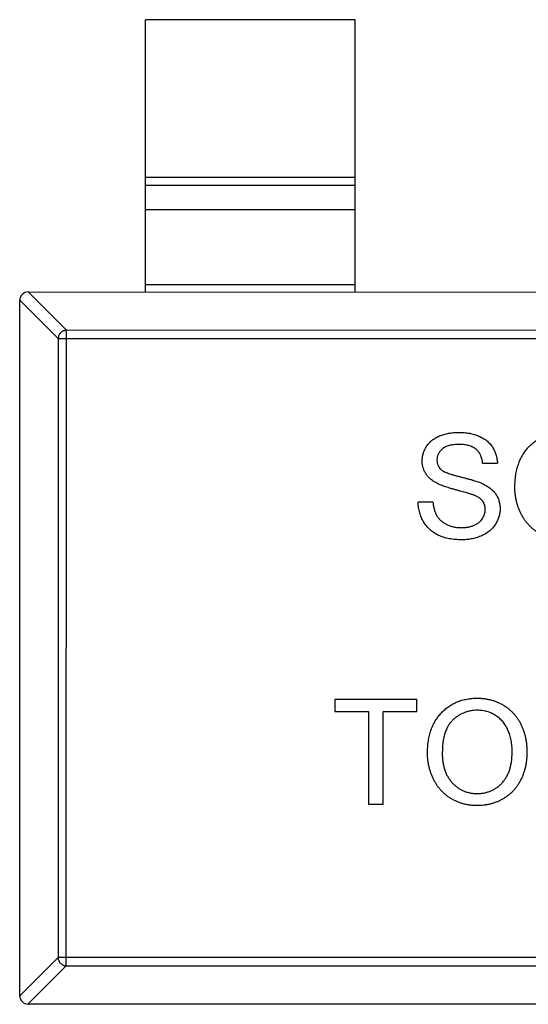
# Model space of a CAD drawing. Header units: millimetres. Extents: x 453.6 to 545.9, y 214.7 to 294.3.
# Tile 31 of 58: x 498.3 to 499.6, y 263.4 to 265.8. Entities that reach past the tile are written whole.
import ezdxf

# ---------------------------------------------------------------- set-up
doc = ezdxf.new("R2010")
doc.units = ezdxf.units.MM
doc.header["$LTSCALE"] = 30.734
doc.layers.get('0').update_dxf_attribs({"linetype": 'CONTINUOUS'})

msp = doc.modelspace()

# ---------------------------------------------------------------- linework, layer by layer
at = {"linetype": 'Continuous'}
for p, q in [((498.638, 265.1333), (498.6381, 265.7833)), ((499.1381, 265.7832), (498.6381, 265.7833)), ((499.138, 265.1332), (499.1381, 265.7832)), ((498.6381, 265.4071), (499.1381, 265.407)), ((499.1381, 265.3872), (498.6381, 265.3873)), ((499.138, 265.3292), (498.638, 265.3293)), ((498.3577, 265.1333), (498.4491, 265.0419)), ((498.358, 265.1333), (501.318, 265.1328)), ((498.638, 265.1511), (499.138, 265.151)), ((498.3377, 263.4533), (498.338, 265.1133)), ((498.4294, 265.0222), (498.338, 265.1136)), ((498.4488, 263.5247), (498.4491, 265.0419)), ((501.2269, 265.0414), (498.4491, 265.0419)), ((498.4294, 265.0222), (498.4292, 263.5444)), ((498.4294, 265.0222), (501.2466, 265.0217)), ((499.4421, 264.7244), (499.4774, 264.7244)), ((499.3235, 264.6315), (499.2883, 264.6315)), ((499.285, 264.1604), (499.0895, 264.1604)), ((499.0895, 264.1604), (499.0895, 264.1316)), ((499.285, 264.1315), (499.285, 264.1604)), ((499.0895, 264.1316), (499.1696, 264.1315)), ((499.1696, 264.1315), (499.1696, 263.9104)), ((499.2048, 264.1315), (499.285, 264.1315)), ((499.2048, 263.9104), (499.2048, 264.1315)), ((499.1696, 263.9104), (499.2048, 263.9104)), ((498.3377, 263.453), (498.4292, 263.5444)), ((501.2463, 263.5439), (498.4292, 263.5444)), ((498.4488, 263.5247), (498.3574, 263.4333)), ((498.4488, 263.5247), (501.2266, 263.5242)), ((501.3177, 263.4328), (498.3577, 263.4333))]:
    msp.add_line(p, q, dxfattribs=at)
for centre, start, end in [((498.358, 265.1133), 89.9899, 179.9899), ((498.3577, 263.4533), 179.9899, 269.9899)]:
    msp.add_arc(centre, 0.02, start, end, dxfattribs=at)
for points, knots in [([(498.4491, 265.0419), (498.4466, 265.0418), (498.4415, 265.0407), (498.435, 265.0363), (498.4306, 265.0298), (498.4295, 265.0247), (498.4294, 265.0222)], [0, 0, 0, 0, 0.249032, 0.5, 0.750968, 1, 1, 1, 1]), ([(499.2979, 264.7297), (499.298, 264.7328), (499.2983, 264.739), (499.3004, 264.748), (499.3037, 264.7567), (499.3075, 264.7637), (499.3112, 264.7689), (499.3143, 264.7726), (499.3178, 264.7761), (499.3215, 264.7794), (499.3256, 264.7823), (499.3299, 264.7851), (499.3345, 264.7875), (499.3411, 264.7906), (499.3499, 264.7936), (499.361, 264.7963), (499.3727, 264.7979), (499.3806, 264.7981), (499.3847, 264.7982)], [0, 0, 0, 0, 0.074995, 0.149165, 0.223664, 0.300412, 0.33957, 0.378921, 0.418096, 0.45823, 0.498427, 0.539708, 0.582216, 0.625824, 0.715481, 0.807384, 0.901634, 1, 1, 1, 1]), ([(499.3847, 264.7982), (499.3891, 264.7981), (499.3978, 264.7979), (499.4104, 264.7962), (499.4221, 264.7934), (499.4313, 264.7902), (499.4381, 264.787), (499.4429, 264.7845), (499.4474, 264.7816), (499.4516, 264.7785), (499.4555, 264.7751), (499.4591, 264.7714), (499.4624, 264.7675), (499.4663, 264.7619), (499.4705, 264.7546), (499.4742, 264.745), (499.4767, 264.7349), (499.4771, 264.728), (499.4774, 264.7244)], [0, 0, 0, 0, 0.100475, 0.195644, 0.286083, 0.372983, 0.415026, 0.456052, 0.495939, 0.535566, 0.574087, 0.612519, 0.651081, 0.689513, 0.766237, 0.84235, 0.919974, 1, 1, 1, 1]), ([(499.519, 264.6666), (499.5191, 264.6717), (499.5193, 264.6814), (499.5209, 264.6956), (499.5235, 264.709), (499.5271, 264.7216), (499.5318, 264.7333), (499.5375, 264.7442), (499.5443, 264.7542), (499.552, 264.7634), (499.5606, 264.7715), (499.5698, 264.7787), (499.5797, 264.7847), (499.5902, 264.7897), (499.6012, 264.7935), (499.6129, 264.7961), (499.6252, 264.7978), (499.6335, 264.798), (499.6378, 264.7981)], [0, 0, 0, 0, 0.075226, 0.146575, 0.2145, 0.27953, 0.342403, 0.403496, 0.463762, 0.523864, 0.583252, 0.641302, 0.698898, 0.756295, 0.814628, 0.874325, 0.935783, 1, 1, 1, 1]), ([(499.3861, 264.7693), (499.3839, 264.7693), (499.3796, 264.7693), (499.3734, 264.7687), (499.3676, 264.7679), (499.3623, 264.7667), (499.3575, 264.7651), (499.3531, 264.7633), (499.3492, 264.761), (499.3458, 264.7585), (499.3428, 264.7557), (499.3403, 264.7527), (499.338, 264.7496), (499.3363, 264.7464), (499.3348, 264.743), (499.3339, 264.7394), (499.3333, 264.7358), (499.3332, 264.7333), (499.3332, 264.732)], [0, 0, 0, 0, 0.091511, 0.177143, 0.257108, 0.331198, 0.400592, 0.465625, 0.526973, 0.585443, 0.641399, 0.695044, 0.746782, 0.796959, 0.847545, 0.897439, 0.947649, 1, 1, 1, 1]), ([(499.4421, 264.7244), (499.4419, 264.7262), (499.4415, 264.7297), (499.4404, 264.7348), (499.4389, 264.7395), (499.4371, 264.7439), (499.4349, 264.7479), (499.4324, 264.7517), (499.4295, 264.755), (499.4263, 264.758), (499.4226, 264.7607), (499.4186, 264.763), (499.4141, 264.765), (499.4093, 264.7666), (499.4041, 264.7678), (499.3984, 264.7687), (499.3924, 264.7692), (499.3882, 264.7693), (499.3861, 264.7693)], [0, 0, 0, 0, 0.067155, 0.131403, 0.192732, 0.251253, 0.307704, 0.362699, 0.417778, 0.472304, 0.527873, 0.58523, 0.645057, 0.707952, 0.774434, 0.84494, 0.920404, 1, 1, 1, 1]), ([(499.3348, 264.6757), (499.3319, 264.6773), (499.3262, 264.6803), (499.3185, 264.6858), (499.3121, 264.6919), (499.3069, 264.6986), (499.3028, 264.7058), (499.3001, 264.7134), (499.2982, 264.7214), (499.298, 264.7269), (499.2979, 264.7297)], [0, 0, 0, 0, 0.144805, 0.279512, 0.406394, 0.527502, 0.645393, 0.761885, 0.878942, 1, 1, 1, 1]), ([(499.3332, 264.732), (499.3333, 264.7299), (499.3334, 264.7257), (499.3352, 264.7198), (499.338, 264.7144), (499.3407, 264.7114), (499.3421, 264.7099)], [0, 0, 0, 0, 0.262741, 0.509957, 0.753327, 1, 1, 1, 1]), ([(499.3421, 264.7099), (499.343, 264.7092), (499.3449, 264.7076), (499.3485, 264.7054), (499.3529, 264.7032), (499.3582, 264.701), (499.3644, 264.6988), (499.3715, 264.6966), (499.3794, 264.6944), (499.388, 264.6922), (499.3967, 264.69), (499.405, 264.6879), (499.4126, 264.6858), (499.4195, 264.6838), (499.4257, 264.6819), (499.4312, 264.68), (499.4361, 264.6782), (499.439, 264.677), (499.4404, 264.6764)], [0, 0, 0, 0, 0.032743, 0.07241, 0.119611, 0.174673, 0.237345, 0.308352, 0.38763, 0.474784, 0.563332, 0.645136, 0.720203, 0.789134, 0.851497, 0.907331, 0.956969, 1, 1, 1, 1]), ([(499.4219, 264.648), (499.421, 264.6483), (499.419, 264.6492), (499.4156, 264.6502), (499.4116, 264.6516), (499.4068, 264.6531), (499.4013, 264.6546), (499.3951, 264.6563), (499.3882, 264.6582), (499.3808, 264.6601), (499.3734, 264.6621), (499.3663, 264.6641), (499.3597, 264.6661), (499.3537, 264.668), (499.3482, 264.67), (499.3432, 264.6719), (499.3388, 264.6737), (499.3361, 264.6751), (499.3348, 264.6757)], [0, 0, 0, 0, 0.0312, 0.070487, 0.117215, 0.171576, 0.234122, 0.303963, 0.382156, 0.467646, 0.554335, 0.635074, 0.710037, 0.779092, 0.842966, 0.901001, 0.953246, 1, 1, 1, 1]), ([(499.4404, 264.6764), (499.4422, 264.6755), (499.4457, 264.6739), (499.4507, 264.6711), (499.4554, 264.6683), (499.4597, 264.6652), (499.4636, 264.6619), (499.4672, 264.6585), (499.4704, 264.655), (499.4732, 264.6512), (499.4757, 264.6473), (499.4779, 264.6432), (499.4797, 264.639), (499.4812, 264.6347), (499.4823, 264.6302), (499.4832, 264.6256), (499.4837, 264.6208), (499.4838, 264.6176), (499.4838, 264.6159)], [0, 0, 0, 0, 0.074931, 0.147078, 0.216364, 0.282503, 0.346688, 0.408836, 0.469262, 0.528432, 0.587001, 0.644416, 0.702189, 0.759767, 0.81849, 0.877633, 0.93802, 1, 1, 1, 1]), ([(499.6376, 264.5417), (499.6347, 264.5418), (499.629, 264.5419), (499.6206, 264.5427), (499.6124, 264.544), (499.6045, 264.5458), (499.5967, 264.5482), (499.5893, 264.5512), (499.582, 264.5546), (499.575, 264.5585), (499.5683, 264.5629), (499.5621, 264.5677), (499.5562, 264.5729), (499.5508, 264.5786), (499.5457, 264.5845), (499.5411, 264.5909), (499.5369, 264.5977), (499.5332, 264.6048), (499.5298, 264.6121), (499.527, 264.6196), (499.5245, 264.6272), (499.5225, 264.6349), (499.521, 264.6427), (499.5199, 264.6506), (499.5191, 264.6586), (499.5191, 264.6639), (499.519, 264.6666)], [0, 0, 0, 0, 0.044697, 0.088534, 0.131409, 0.173814, 0.215715, 0.257247, 0.298848, 0.340604, 0.382029, 0.42297, 0.463632, 0.504048, 0.544591, 0.584964, 0.626265, 0.667979, 0.709943, 0.751382, 0.792619, 0.833948, 0.875008, 0.916446, 0.957907, 1, 1, 1, 1]), ([(499.4485, 264.6142), (499.4484, 264.616), (499.4483, 264.6196), (499.4472, 264.6247), (499.4452, 264.6294), (499.4425, 264.6339), (499.4388, 264.638), (499.4342, 264.6417), (499.4284, 264.6451), (499.4241, 264.647), (499.4219, 264.648)], [0, 0, 0, 0, 0.117768, 0.230176, 0.339843, 0.450625, 0.566943, 0.696021, 0.839438, 1, 1, 1, 1]), ([(499.393, 264.5418), (499.3903, 264.5418), (499.3849, 264.5418), (499.3771, 264.5424), (499.3696, 264.5431), (499.3624, 264.5443), (499.3556, 264.5458), (499.3491, 264.5476), (499.3429, 264.5497), (499.3371, 264.5521), (499.3316, 264.555), (499.3264, 264.5581), (499.3215, 264.5615), (499.317, 264.5654), (499.3126, 264.5695), (499.3087, 264.574), (499.305, 264.5787), (499.3017, 264.5838), (499.2987, 264.5892), (499.296, 264.5947), (499.2937, 264.6004), (499.2919, 264.6063), (499.2904, 264.6124), (499.2893, 264.6186), (499.2885, 264.625), (499.2884, 264.6293), (499.2883, 264.6315)], [0, 0, 0, 0, 0.052493, 0.102825, 0.151397, 0.198033, 0.242876, 0.285999, 0.327849, 0.368395, 0.407852, 0.446838, 0.485166, 0.523341, 0.561602, 0.59992, 0.638496, 0.677791, 0.71729, 0.756605, 0.796068, 0.835886, 0.875714, 0.916263, 0.95776, 1, 1, 1, 1]), ([(499.3235, 264.6315), (499.3239, 264.6284), (499.3247, 264.6223), (499.3267, 264.6137), (499.3294, 264.6059), (499.3328, 264.5989), (499.3372, 264.5928), (499.3424, 264.5873), (499.3489, 264.5825), (499.3561, 264.5782), (499.3642, 264.5749), (499.3728, 264.5724), (499.382, 264.5709), (499.3882, 264.5707), (499.3914, 264.5706)], [0, 0, 0, 0, 0.093796, 0.180188, 0.260363, 0.334847, 0.407093, 0.481448, 0.559271, 0.64227, 0.728586, 0.815978, 0.906035, 1, 1, 1, 1]), ([(499.3914, 264.5706), (499.3943, 264.5707), (499.3998, 264.5708), (499.4077, 264.572), (499.4152, 264.5737), (499.4221, 264.5764), (499.4284, 264.5795), (499.4338, 264.5834), (499.4385, 264.5878), (499.4421, 264.5927), (499.4449, 264.5979), (499.447, 264.6033), (499.4483, 264.6087), (499.4484, 264.6124), (499.4485, 264.6142)], [0, 0, 0, 0, 0.105584, 0.205868, 0.300947, 0.393002, 0.480949, 0.562874, 0.641461, 0.717742, 0.791772, 0.862716, 0.931777, 1, 1, 1, 1]), ([(499.4838, 264.6159), (499.4837, 264.6127), (499.4834, 264.6062), (499.4812, 264.5966), (499.4777, 264.5873), (499.4735, 264.58), (499.4697, 264.5744), (499.4664, 264.5703), (499.4628, 264.5666), (499.4589, 264.5631), (499.4547, 264.5598), (499.4502, 264.5567), (499.4454, 264.5539), (499.4385, 264.5505), (499.4294, 264.547), (499.4179, 264.544), (499.4056, 264.5421), (499.3973, 264.5419), (499.393, 264.5418)], [0, 0, 0, 0, 0.074816, 0.148535, 0.223872, 0.301297, 0.340894, 0.38034, 0.420127, 0.45995, 0.500831, 0.541907, 0.584439, 0.62808, 0.717267, 0.80786, 0.901925, 1, 1, 1, 1]), ([(499.3106, 264.0321), (499.3107, 264.0371), (499.3109, 264.0468), (499.3124, 264.0611), (499.315, 264.0744), (499.3187, 264.087), (499.3233, 264.0987), (499.329, 264.1096), (499.3358, 264.1196), (499.3436, 264.1288), (499.3522, 264.1369), (499.3614, 264.1441), (499.3713, 264.1501), (499.3817, 264.1551), (499.3928, 264.1589), (499.4045, 264.1615), (499.4167, 264.1633), (499.4251, 264.1635), (499.4294, 264.1636)], [0, 0, 0, 0, 0.075226, 0.146575, 0.2145, 0.27953, 0.342403, 0.403496, 0.463762, 0.523864, 0.583252, 0.641302, 0.698898, 0.756295, 0.814628, 0.874325, 0.935783, 1, 1, 1, 1]), ([(499.4294, 264.1636), (499.4322, 264.1635), (499.4378, 264.1634), (499.4461, 264.1627), (499.4542, 264.1613), (499.462, 264.1595), (499.4697, 264.1572), (499.4771, 264.1544), (499.4843, 264.151), (499.4913, 264.1472), (499.498, 264.1429), (499.5043, 264.1382), (499.5101, 264.133), (499.5157, 264.1276), (499.5207, 264.1216), (499.5254, 264.1153), (499.5296, 264.1085), (499.5334, 264.1014), (499.5368, 264.094), (499.5397, 264.0862), (499.5422, 264.0783), (499.5443, 264.0701), (499.5458, 264.0616), (499.547, 264.053), (499.5476, 264.044), (499.5477, 264.038), (499.5478, 264.0349)], [0, 0, 0, 0, 0.043099, 0.085587, 0.126908, 0.167967, 0.20845, 0.249025, 0.289281, 0.33001, 0.370598, 0.410466, 0.450033, 0.489688, 0.529116, 0.569037, 0.609703, 0.650759, 0.692509, 0.734219, 0.776707, 0.819552, 0.863351, 0.907839, 0.953334, 1, 1, 1, 1]), ([(499.4296, 264.1347), (499.4268, 264.1347), (499.4212, 264.1345), (499.413, 264.1333), (499.4052, 264.1315), (499.3976, 264.1289), (499.3904, 264.1256), (499.3834, 264.1214), (499.3767, 264.1166), (499.3704, 264.111), (499.3645, 264.1046), (499.3595, 264.0971), (499.3553, 264.0886), (499.3518, 264.0791), (499.3491, 264.0686), (499.3472, 264.0572), (499.3461, 264.0448), (499.3459, 264.0361), (499.3459, 264.0317)], [0, 0, 0, 0, 0.055943, 0.110382, 0.164048, 0.216759, 0.269601, 0.323009, 0.377581, 0.433449, 0.490922, 0.550625, 0.613117, 0.679861, 0.751358, 0.828261, 0.910795, 1, 1, 1, 1]), ([(499.5125, 264.0352), (499.5125, 264.0377), (499.5125, 264.0425), (499.5119, 264.0497), (499.5112, 264.0566), (499.5101, 264.0633), (499.5086, 264.0697), (499.507, 264.0759), (499.5049, 264.0819), (499.5025, 264.0876), (499.4999, 264.0931), (499.4969, 264.0982), (499.4937, 264.103), (499.4902, 264.1076), (499.4863, 264.1117), (499.4822, 264.1156), (499.4778, 264.1191), (499.4731, 264.1224), (499.4682, 264.1253), (499.4631, 264.1278), (499.4579, 264.13), (499.4525, 264.1317), (499.447, 264.133), (499.4413, 264.134), (499.4355, 264.1346), (499.4315, 264.1347), (499.4296, 264.1347)], [0, 0, 0, 0, 0.050852, 0.099752, 0.147438, 0.194086, 0.239171, 0.28334, 0.326577, 0.368936, 0.410572, 0.451051, 0.490877, 0.530044, 0.568937, 0.607578, 0.64642, 0.685679, 0.724799, 0.763513, 0.802173, 0.84074, 0.879649, 0.919071, 0.959098, 1, 1, 1, 1]), ([(499.4292, 263.9071), (499.4263, 263.9072), (499.4206, 263.9073), (499.4122, 263.9081), (499.404, 263.9094), (499.396, 263.9113), (499.3883, 263.9137), (499.3808, 263.9166), (499.3735, 263.92), (499.3665, 263.9239), (499.3599, 263.9283), (499.3536, 263.9332), (499.3477, 263.9384), (499.3423, 263.944), (499.3372, 263.9499), (499.3327, 263.9563), (499.3285, 263.9631), (499.3247, 263.9702), (499.3214, 263.9775), (499.3186, 263.985), (499.3161, 263.9926), (499.3141, 264.0003), (499.3125, 264.0081), (499.3114, 264.016), (499.3107, 264.024), (499.3106, 264.0294), (499.3106, 264.0321)], [0, 0, 0, 0, 0.044697, 0.088534, 0.131409, 0.173814, 0.215715, 0.257247, 0.298848, 0.340604, 0.382029, 0.42297, 0.463632, 0.504048, 0.544591, 0.584964, 0.626265, 0.667979, 0.709943, 0.751382, 0.792619, 0.833948, 0.875008, 0.916446, 0.957907, 1, 1, 1, 1]), ([(499.3459, 264.0317), (499.3459, 264.028), (499.346, 264.021), (499.3472, 264.0107), (499.349, 264.0011), (499.3516, 263.9919), (499.355, 263.9834), (499.359, 263.9755), (499.3639, 263.9682), (499.3694, 263.9615), (499.3755, 263.9555), (499.382, 263.9503), (499.3889, 263.9459), (499.3962, 263.9423), (499.4039, 263.9394), (499.4119, 263.9375), (499.4204, 263.9362), (499.4261, 263.9361), (499.429, 263.936)], [0, 0, 0, 0, 0.075964, 0.148125, 0.217201, 0.2833, 0.347202, 0.4093, 0.470426, 0.531588, 0.591739, 0.650258, 0.707303, 0.764208, 0.821148, 0.879119, 0.938423, 1, 1, 1, 1]), ([(499.429, 263.936), (499.432, 263.9361), (499.4378, 263.9362), (499.4464, 263.9374), (499.4545, 263.9395), (499.4623, 263.9423), (499.4696, 263.946), (499.4765, 263.9504), (499.483, 263.9557), (499.4891, 263.9617), (499.4946, 263.9686), (499.4995, 263.9761), (499.5035, 263.9843), (499.5069, 263.9931), (499.5094, 264.0027), (499.5112, 264.013), (499.5123, 264.0239), (499.5125, 264.0313), (499.5125, 264.0352)], [0, 0, 0, 0, 0.061055, 0.119545, 0.176806, 0.232956, 0.288583, 0.344667, 0.401662, 0.46054, 0.520477, 0.581213, 0.643431, 0.707961, 0.775371, 0.846414, 0.921152, 1, 1, 1, 1]), ([(499.5478, 264.0349), (499.5477, 264.0318), (499.5476, 264.0257), (499.5469, 264.0166), (499.5457, 264.0078), (499.5441, 263.9992), (499.5419, 263.9909), (499.5393, 263.9828), (499.5362, 263.975), (499.5326, 263.9675), (499.5286, 263.9603), (499.5242, 263.9535), (499.5194, 263.9472), (499.5142, 263.9413), (499.5086, 263.9359), (499.5026, 263.9309), (499.4962, 263.9263), (499.4894, 263.9223), (499.4824, 263.9188), (499.4752, 263.9157), (499.4679, 263.913), (499.4604, 263.9109), (499.4528, 263.9092), (499.445, 263.908), (499.4371, 263.9073), (499.4318, 263.9072), (499.4292, 263.9071)], [0, 0, 0, 0, 0.04756, 0.093962, 0.139112, 0.183626, 0.227457, 0.270703, 0.313611, 0.35626, 0.398366, 0.439557, 0.480045, 0.519888, 0.559658, 0.599421, 0.639208, 0.679668, 0.72002, 0.759859, 0.79956, 0.839199, 0.878956, 0.918794, 0.959083, 1, 1, 1, 1]), ([(498.4292, 263.5444), (498.4292, 263.5419), (498.4304, 263.5368), (498.4348, 263.5304), (498.4412, 263.526), (498.4463, 263.5248), (498.4488, 263.5247)], [0, 0, 0, 0, 0.249032, 0.5, 0.750968, 1, 1, 1, 1])]:
    msp.add_open_spline(points, degree=3, knots=knots, dxfattribs=at)

doc.saveas('drawing.dxf')
